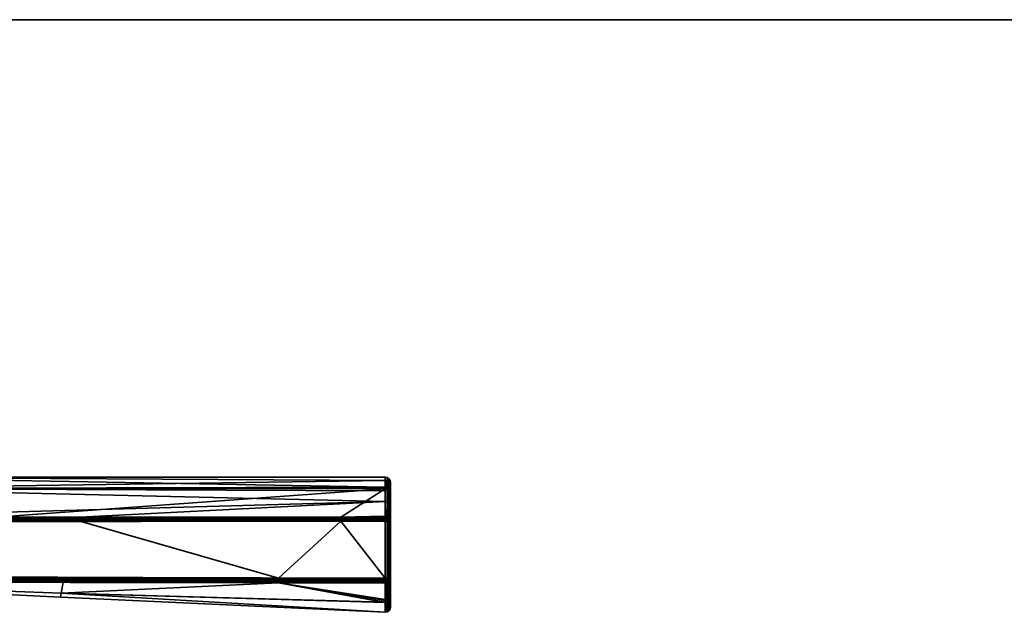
# Model space of a CAD drawing. Header units: millimetres. Extents: x -309 to 8059, y -96 to 57.
# Tile 62 of 99: x 4176 to 4270, y -96 to -39. Entities that reach past the tile are written whole.
import ezdxf

# ---------------------------------------------------------------- set-up
doc = ezdxf.new("R2010")
doc.units = ezdxf.units.MM
doc.layers.add('151', color=7, linetype='Continuous', true_color=0xffffff)

# ---------------------------------------------------------------- blocks, each defined once
blk = doc.blocks.new('UG_SURFACE_006')
at = {"layer": '151', "color": 251, "linetype": 'Continuous', "lineweight": 35}
for points in [[(4157.361, -83.3, 1103.998), (4157.362, -84.374, 1109.971), (4211, -84.265, 1109.668)], [(4157.361, -83.3, 1103.998), (4211, -83.3, 1104), (4211, -83.616, 1100.726)], [(4211, -83.616, 1100.726), (4157.362, -84.375, 1098.026), (4157.361, -83.3, 1103.998)], [(4211, -84.265, 1109.668), (4211, -83.3, 1104), (4157.361, -83.3, 1103.998)], [(4211, -83.616, 1100.726), (4211, -84.603, 1098.112), (4157.362, -84.375, 1098.026)], [(4211.191, -83.338, 1104), (4211, -83.3, 1104), (4211, -84.265, 1109.668), (4211.191, -84.301, 1109.656)], [(4211.191, -83.653, 1100.733), (4211, -83.616, 1100.726), (4211, -83.3, 1104), (4211.191, -83.338, 1104)], [(4211, -84.603, 1098.112), (4211, -83.616, 1100.726), (4211.191, -83.653, 1100.733)], [(4211.191, -83.653, 1100.733), (4211.191, -85.68, 1095.366), (4211, -85.647, 1095.347), (4211, -84.603, 1098.112)], [(4211.354, -83.446, 1104), (4211.191, -83.338, 1104), (4211.191, -84.301, 1109.656), (4211.354, -84.404, 1109.62)], [(4211.354, -83.76, 1100.754), (4211.191, -83.653, 1100.733), (4211.191, -83.338, 1104), (4211.354, -83.446, 1104)], [(4211.354, -85.773, 1095.421), (4211.191, -85.68, 1095.366), (4211.191, -83.653, 1100.733), (4211.354, -83.76, 1100.754)], [(4211.462, -83.609, 1104), (4211.354, -83.446, 1104), (4211.354, -84.404, 1109.62), (4211.462, -84.557, 1109.566)], [(4211.462, -83.919, 1100.785), (4211.354, -83.76, 1100.754), (4211.354, -83.446, 1104), (4211.462, -83.609, 1104)], [(4211.462, -85.913, 1095.503), (4211.354, -85.773, 1095.421), (4211.354, -83.76, 1100.754), (4211.462, -83.919, 1100.785)], [(4211.5, -83.8, 1104), (4211.462, -83.609, 1104), (4211.462, -84.557, 1109.566), (4211.5, -84.737, 1109.503)], [(4211.5, -84.107, 1100.822), (4211.462, -83.919, 1100.785), (4211.462, -83.609, 1104), (4211.5, -83.8, 1104)], [(4211.5, -86.079, 1095.599), (4211.462, -85.913, 1095.503), (4211.462, -83.919, 1100.785), (4211.5, -84.107, 1100.822)], [(4211.5, -95.788, 1104), (4211.5, -83.8, 1104), (4211.5, -84.737, 1109.503)], [(4211.5, -95.788, 1104), (4211.5, -84.107, 1100.822), (4211.5, -83.8, 1104)], [(4211.5, -95.788, 1104), (4211.5, -86.079, 1095.599), (4211.5, -84.107, 1100.822)], [(4157.362, -84.374, 1109.971), (4211, -84.419, 1109.946), (4211, -84.265, 1109.668)], [(4211, -84.419, 1109.946), (4157.362, -84.374, 1109.971), (4173.575, -87.148, 1114.816)], [(4157.362, -84.375, 1098.026), (4211, -84.603, 1098.112), (4211, -85.647, 1095.347)], [(4211, -85.647, 1095.347), (4157.362, -87.147, 1093.184), (4157.362, -84.375, 1098.026)], [(4173.575, -87.148, 1114.816), (4206.747, -87.148, 1114.816), (4211, -84.419, 1109.946)], [(4206.747, -87.148, 1114.816), (4211, -87.053, 1114.698), (4211, -84.419, 1109.946)], [(4211.191, -84.301, 1109.656), (4211, -84.265, 1109.668), (4211, -84.419, 1109.946)], [(4211, -84.419, 1109.946), (4211, -87.053, 1114.698), (4211.191, -87.082, 1114.674), (4211.191, -84.301, 1109.656)], [(4211.354, -84.404, 1109.62), (4211.191, -84.301, 1109.656), (4211.191, -87.082, 1114.674), (4211.354, -87.167, 1114.606)], [(4211.462, -84.557, 1109.566), (4211.354, -84.404, 1109.62), (4211.354, -87.167, 1114.606), (4211.462, -87.294, 1114.505)], [(4211.5, -84.737, 1109.503), (4211.462, -84.557, 1109.566), (4211.462, -87.294, 1114.505), (4211.5, -87.443, 1114.385)], [(4211.5, -84.737, 1109.503), (4211.5, -87.443, 1114.385), (4211.5, -94.687, 1110.751), (4211.5, -95.788, 1104)], [(4181.652, -87.147, 1093.184), (4157.362, -87.147, 1093.184), (4211, -85.647, 1095.347)], [(4211, -85.647, 1095.347), (4211, -87.148, 1093.184), (4181.652, -87.147, 1093.184)], [(4211.153, -87.171, 1093.203), (4211, -87.148, 1093.184), (4211, -85.647, 1095.347), (4211.191, -85.68, 1095.366)], [(4211.191, -85.68, 1095.366), (4211.191, -87.177, 1093.208), (4211.153, -87.171, 1093.203)], [(4211.191, -85.68, 1095.366), (4211.354, -85.773, 1095.421), (4211.354, -87.261, 1093.277), (4211.304, -87.236, 1093.256)], [(4211.304, -87.236, 1093.256), (4211.191, -87.177, 1093.208), (4211.191, -85.68, 1095.366)], [(4211.354, -85.773, 1095.421), (4211.462, -85.913, 1095.503), (4211.462, -87.387, 1093.379), (4211.436, -87.357, 1093.355)], [(4211.436, -87.357, 1093.355), (4211.391, -87.305, 1093.312), (4211.354, -85.773, 1095.421)], [(4211.391, -87.305, 1093.312), (4211.354, -87.261, 1093.277), (4211.354, -85.773, 1095.421)], [(4211.5, -87.535, 1093.5), (4211.462, -87.387, 1093.379), (4211.462, -85.913, 1095.503), (4211.5, -86.079, 1095.599)], [(4211.5, -86.079, 1095.599), (4211.5, -95.788, 1104), (4211.5, -94.592, 1096.971)], [(4211.5, -94.592, 1096.971), (4211.5, -93.011, 1093.5), (4211.5, -87.535, 1093.5), (4211.5, -86.079, 1095.599)], [(4206.747, -87.148, 1114.816), (4211, -87.148, 1114.816), (4211, -87.053, 1114.698)], [(4211.191, -87.082, 1114.674), (4211, -87.053, 1114.698), (4211, -87.148, 1114.816), (4211.153, -87.171, 1114.797)], [(4148.475, -87.534, 1093), (4148.477, -87.424, 1093.012), (4181.652, -87.425, 1093.012), (4181.652, -87.535, 1093)], [(4200.757, -92.992, 1093), (4148.5, -92.8, 1093), (4148.475, -87.534, 1093), (4181.652, -87.535, 1093)], [(4148.477, -87.424, 1093.012), (4148.479, -87.32, 1093.048), (4181.652, -87.32, 1093.048), (4181.652, -87.425, 1093.012)], [(4148.479, -87.32, 1093.048), (4148.48, -87.225, 1093.107), (4181.652, -87.226, 1093.107)], [(4181.652, -87.226, 1093.107), (4181.652, -87.32, 1093.048), (4148.479, -87.32, 1093.048)], [(4181.652, -87.226, 1093.107), (4148.48, -87.225, 1093.107), (4157.362, -87.147, 1093.184)], [(4206.747, -87.536, 1115), (4173.575, -87.536, 1115), (4148.5, -92.8, 1115), (4200.757, -92.992, 1115)], [(4157.362, -87.147, 1093.184), (4181.652, -87.147, 1093.184), (4181.652, -87.226, 1093.107)], [(4173.575, -87.148, 1114.816), (4173.575, -87.227, 1114.893), (4206.747, -87.227, 1114.893), (4206.747, -87.148, 1114.816)], [(4173.575, -87.227, 1114.893), (4173.575, -87.321, 1114.952), (4206.747, -87.321, 1114.952), (4206.747, -87.227, 1114.893)], [(4173.575, -87.321, 1114.952), (4173.575, -87.426, 1114.988), (4206.747, -87.426, 1114.988), (4206.747, -87.321, 1114.952)], [(4173.575, -87.426, 1114.988), (4173.575, -87.536, 1115), (4206.747, -87.536, 1115), (4206.747, -87.426, 1114.988)], [(4181.652, -87.226, 1093.107), (4181.652, -87.147, 1093.184), (4211, -87.148, 1093.184), (4211, -87.182, 1093.15)], [(4211, -87.182, 1093.15), (4211, -87.227, 1093.107), (4181.652, -87.226, 1093.107)], [(4181.652, -87.32, 1093.048), (4181.652, -87.226, 1093.107), (4211, -87.227, 1093.107), (4211, -87.321, 1093.048)], [(4181.652, -87.425, 1093.012), (4181.652, -87.32, 1093.048), (4211, -87.321, 1093.048), (4211, -87.344, 1093.04)], [(4211, -87.344, 1093.04), (4211, -87.425, 1093.012), (4181.652, -87.425, 1093.012)], [(4181.652, -87.535, 1093), (4181.652, -87.425, 1093.012), (4211, -87.425, 1093.012), (4211, -87.535, 1093)], [(4181.652, -87.535, 1093), (4211, -87.535, 1093), (4211, -93.011, 1093), (4200.757, -92.992, 1093)], [(4200.757, -92.992, 1115), (4211, -93.011, 1115), (4206.747, -87.536, 1115)], [(4206.747, -87.148, 1114.816), (4206.747, -87.227, 1114.893), (4211, -87.227, 1114.893), (4211, -87.182, 1114.85)], [(4211, -87.182, 1114.85), (4211, -87.148, 1114.816), (4206.747, -87.148, 1114.816)], [(4206.747, -87.227, 1114.893), (4206.747, -87.321, 1114.952), (4211, -87.321, 1114.952), (4211, -87.227, 1114.893)], [(4206.747, -87.321, 1114.952), (4206.747, -87.426, 1114.988), (4211, -87.425, 1114.988), (4211, -87.344, 1114.959)], [(4211, -87.344, 1114.959), (4211, -87.321, 1114.952), (4206.747, -87.321, 1114.952)], [(4206.747, -87.426, 1114.988), (4206.747, -87.536, 1115), (4211, -87.535, 1115), (4211, -87.425, 1114.988)], [(4211, -93.011, 1115), (4211, -87.535, 1115), (4206.747, -87.536, 1115)], [(4211.153, -87.171, 1114.797), (4211, -87.148, 1114.816), (4211, -87.182, 1114.85)], [(4211, -87.182, 1093.15), (4211, -87.148, 1093.184), (4211.153, -87.171, 1093.203)], [(4211, -87.182, 1114.85), (4211.136, -87.207, 1114.852), (4211.153, -87.171, 1114.797)], [(4211.153, -87.171, 1093.203), (4211.136, -87.207, 1093.148), (4211, -87.182, 1093.15)], [(4211.136, -87.207, 1114.852), (4211, -87.182, 1114.85), (4211, -87.227, 1114.893)], [(4211, -87.227, 1093.107), (4211, -87.182, 1093.15), (4211.136, -87.207, 1093.148)], [(4211.136, -87.207, 1114.852), (4211, -87.227, 1114.893), (4211, -87.321, 1114.952)], [(4211, -87.321, 1114.952), (4211.073, -87.358, 1114.962), (4211.136, -87.207, 1114.852)], [(4211.136, -87.207, 1093.148), (4211.073, -87.358, 1093.039), (4211, -87.321, 1093.048)], [(4211, -87.321, 1093.048), (4211, -87.227, 1093.107), (4211.136, -87.207, 1093.148)], [(4211, -87.321, 1114.952), (4211, -87.344, 1114.959), (4211.073, -87.358, 1114.962)], [(4211.073, -87.358, 1093.039), (4211, -87.344, 1093.04), (4211, -87.321, 1093.048)], [(4211.073, -87.358, 1114.962), (4211, -87.344, 1114.959), (4211, -87.425, 1114.988)], [(4211, -87.425, 1093.012), (4211, -87.344, 1093.04), (4211.073, -87.358, 1093.039)], [(4211, -87.425, 1114.988), (4211, -87.535, 1115), (4211.073, -87.358, 1114.962)], [(4211, -87.535, 1115), (4211.136, -87.399, 1114.962), (4211.073, -87.358, 1114.962)], [(4211.073, -87.358, 1093.039), (4211, -87.535, 1093), (4211, -87.425, 1093.012)], [(4211.073, -87.358, 1093.039), (4211.136, -87.399, 1093.039), (4211, -87.535, 1093)], [(4211, -87.535, 1115), (4211.178, -87.462, 1114.962), (4211.136, -87.399, 1114.962)], [(4211.136, -87.399, 1093.039), (4211.178, -87.462, 1093.039), (4211, -87.535, 1093)], [(4211.178, -87.462, 1114.962), (4211, -87.535, 1115), (4211.191, -87.535, 1114.962)], [(4211.191, -87.535, 1093.038), (4211, -87.535, 1093), (4211.178, -87.462, 1093.039)], [(4211, -87.535, 1115), (4211, -93.011, 1115), (4211.191, -93.011, 1114.962), (4211.191, -87.535, 1114.962)], [(4211, -93.011, 1093), (4211, -87.535, 1093), (4211.191, -87.535, 1093.038), (4211.191, -93.011, 1093.038)], [(4211.073, -87.358, 1114.962), (4211.136, -87.399, 1114.962), (4211.251, -87.284, 1114.852), (4211.136, -87.207, 1114.852)], [(4211.136, -87.207, 1093.148), (4211.251, -87.284, 1093.148), (4211.136, -87.399, 1093.039), (4211.073, -87.358, 1093.039)], [(4211.191, -87.177, 1114.792), (4211.153, -87.171, 1114.797), (4211.136, -87.207, 1114.852)], [(4211.136, -87.207, 1093.148), (4211.153, -87.171, 1093.203), (4211.191, -87.177, 1093.208)], [(4211.136, -87.207, 1114.852), (4211.251, -87.284, 1114.852), (4211.191, -87.177, 1114.792)], [(4211.191, -87.177, 1093.208), (4211.251, -87.284, 1093.148), (4211.136, -87.207, 1093.148)], [(4211.136, -87.399, 1114.962), (4211.178, -87.462, 1114.962), (4211.328, -87.4, 1114.852), (4211.251, -87.284, 1114.852)], [(4211.251, -87.284, 1093.148), (4211.328, -87.4, 1093.148), (4211.178, -87.462, 1093.039), (4211.136, -87.399, 1093.039)], [(4211.153, -87.171, 1114.797), (4211.191, -87.177, 1114.792), (4211.191, -87.082, 1114.674)], [(4211.328, -87.4, 1114.852), (4211.178, -87.462, 1114.962), (4211.193, -87.535, 1114.962), (4211.353, -87.535, 1114.853)], [(4211.353, -87.535, 1093.147), (4211.193, -87.535, 1093.039), (4211.178, -87.462, 1093.039), (4211.328, -87.4, 1093.148)], [(4211.191, -87.535, 1114.962), (4211.193, -87.535, 1114.962), (4211.178, -87.462, 1114.962)], [(4211.178, -87.462, 1093.039), (4211.193, -87.535, 1093.039), (4211.191, -87.535, 1093.038)], [(4211.354, -87.167, 1114.606), (4211.191, -87.082, 1114.674), (4211.191, -87.177, 1114.792), (4211.304, -87.236, 1114.744)], [(4211.251, -87.284, 1114.852), (4211.304, -87.236, 1114.744), (4211.191, -87.177, 1114.792)], [(4211.191, -87.177, 1093.208), (4211.304, -87.236, 1093.256), (4211.251, -87.284, 1093.148)], [(4211.193, -87.535, 1114.962), (4211.191, -87.535, 1114.962), (4211.191, -93.011, 1114.962), (4211.193, -93.011, 1114.962)], [(4211.193, -93.011, 1093.039), (4211.191, -93.011, 1093.038), (4211.191, -87.535, 1093.038), (4211.193, -87.535, 1093.039)], [(4211.193, -93.011, 1114.962), (4211.353, -93.011, 1114.853), (4211.353, -87.535, 1114.853), (4211.193, -87.535, 1114.962)], [(4211.193, -87.535, 1093.039), (4211.353, -87.535, 1093.147), (4211.353, -93.011, 1093.147), (4211.193, -93.011, 1093.039)], [(4211.304, -87.236, 1114.744), (4211.251, -87.284, 1114.852), (4211.328, -87.4, 1114.852)], [(4211.328, -87.4, 1093.148), (4211.251, -87.284, 1093.148), (4211.304, -87.236, 1093.256)], [(4211.304, -87.236, 1114.744), (4211.354, -87.261, 1114.723), (4211.354, -87.167, 1114.606)], [(4211.328, -87.4, 1114.852), (4211.354, -87.261, 1114.723), (4211.304, -87.236, 1114.744)], [(4211.304, -87.236, 1093.256), (4211.354, -87.261, 1093.277), (4211.328, -87.4, 1093.148)], [(4211.391, -87.305, 1114.688), (4211.354, -87.261, 1114.723), (4211.328, -87.4, 1114.852)], [(4211.328, -87.4, 1093.148), (4211.354, -87.261, 1093.277), (4211.391, -87.305, 1093.312)], [(4211.328, -87.4, 1114.852), (4211.428, -87.358, 1114.688), (4211.391, -87.305, 1114.688)], [(4211.391, -87.305, 1093.312), (4211.428, -87.358, 1093.312), (4211.328, -87.4, 1093.148)], [(4211.428, -87.358, 1114.688), (4211.328, -87.4, 1114.852), (4211.355, -87.535, 1114.852), (4211.462, -87.535, 1114.691)], [(4211.462, -87.535, 1093.309), (4211.355, -87.535, 1093.148), (4211.328, -87.4, 1093.148), (4211.428, -87.358, 1093.312)], [(4211.353, -87.535, 1114.853), (4211.355, -87.535, 1114.852), (4211.328, -87.4, 1114.852)], [(4211.328, -87.4, 1093.148), (4211.355, -87.535, 1093.148), (4211.353, -87.535, 1093.147)], [(4211.355, -87.535, 1114.852), (4211.353, -87.535, 1114.853), (4211.353, -93.011, 1114.853), (4211.355, -93.011, 1114.852)], [(4211.355, -93.011, 1093.148), (4211.353, -93.011, 1093.147), (4211.353, -87.535, 1093.147), (4211.355, -87.535, 1093.148)], [(4211.354, -87.167, 1114.606), (4211.354, -87.261, 1114.723), (4211.391, -87.305, 1114.688)], [(4211.391, -87.305, 1114.688), (4211.436, -87.357, 1114.645), (4211.462, -87.294, 1114.505), (4211.354, -87.167, 1114.606)], [(4211.355, -93.011, 1114.852), (4211.462, -93.011, 1114.691), (4211.462, -87.535, 1114.691), (4211.355, -87.535, 1114.852)], [(4211.355, -87.535, 1093.148), (4211.462, -87.535, 1093.309), (4211.462, -93.011, 1093.309), (4211.355, -93.011, 1093.148)], [(4211.391, -87.305, 1114.688), (4211.428, -87.358, 1114.688), (4211.436, -87.357, 1114.645)], [(4211.436, -87.357, 1093.355), (4211.428, -87.358, 1093.312), (4211.391, -87.305, 1093.312)], [(4211.436, -87.357, 1114.645), (4211.428, -87.358, 1114.688), (4211.463, -87.535, 1114.688)], [(4211.463, -87.535, 1093.312), (4211.428, -87.358, 1093.312), (4211.436, -87.357, 1093.355)], [(4211.462, -87.535, 1114.691), (4211.463, -87.535, 1114.688), (4211.428, -87.358, 1114.688)], [(4211.428, -87.358, 1093.312), (4211.463, -87.535, 1093.312), (4211.462, -87.535, 1093.309)], [(4211.436, -87.357, 1114.645), (4211.462, -87.387, 1114.621), (4211.462, -87.294, 1114.505)], [(4211.463, -87.535, 1114.688), (4211.462, -87.387, 1114.621), (4211.436, -87.357, 1114.645)], [(4211.436, -87.357, 1093.355), (4211.462, -87.387, 1093.379), (4211.463, -87.535, 1093.312)], [(4211.5, -87.443, 1114.385), (4211.462, -87.294, 1114.505), (4211.462, -87.387, 1114.621), (4211.5, -87.535, 1114.5)], [(4211.463, -87.535, 1114.688), (4211.5, -87.535, 1114.5), (4211.462, -87.387, 1114.621)], [(4211.462, -87.387, 1093.379), (4211.5, -87.535, 1093.5), (4211.463, -87.535, 1093.312)], [(4211.463, -87.535, 1114.688), (4211.462, -87.535, 1114.691), (4211.462, -93.011, 1114.691), (4211.463, -93.011, 1114.688)], [(4211.463, -93.011, 1093.312), (4211.462, -93.011, 1093.309), (4211.462, -87.535, 1093.309), (4211.463, -87.535, 1093.312)], [(4211.463, -93.011, 1114.688), (4211.5, -93.011, 1114.5), (4211.5, -87.535, 1114.5), (4211.463, -87.535, 1114.688)], [(4211.463, -87.535, 1093.312), (4211.5, -87.535, 1093.5), (4211.5, -93.011, 1093.5), (4211.463, -93.011, 1093.312)], [(4211.5, -87.443, 1114.385), (4211.5, -87.535, 1114.5), (4211.5, -93.011, 1114.5), (4211.5, -94.687, 1110.751)], [(4148.499, -93.3, 1093.5), (4179.852, -94.449, 1098.435), (4148.479, -93.299, 1098.581)], [(4148.479, -93.299, 1098.581), (4179.852, -94.449, 1098.435), (4179.783, -94.83, 1104)], [(4148.499, -93.3, 1114.5), (4148.479, -93.299, 1109.419), (4179.852, -94.449, 1109.565)], [(4148.479, -93.299, 1109.419), (4148.479, -93.299, 1104), (4179.783, -94.83, 1104)], [(4179.783, -94.83, 1104), (4179.852, -94.449, 1109.565), (4148.479, -93.299, 1109.419)], [(4179.783, -94.83, 1104), (4148.479, -93.299, 1104), (4148.479, -93.299, 1098.581)], [(4148.5, -92.955, 1114.976), (4148.499, -93.094, 1114.905), (4200.757, -93.207, 1114.951)], [(4148.499, -93.094, 1093.096), (4148.5, -92.955, 1093.024), (4200.757, -93.102, 1093.012)], [(4148.499, -93.094, 1114.905), (4148.499, -93.204, 1114.794), (4200.757, -93.301, 1114.893)], [(4200.757, -93.301, 1114.893), (4200.757, -93.207, 1114.951), (4148.499, -93.094, 1114.905)], [(4148.499, -93.204, 1093.206), (4148.499, -93.094, 1093.096), (4200.757, -93.207, 1093.048)], [(4200.757, -93.102, 1093.012), (4200.757, -93.207, 1093.048), (4148.499, -93.094, 1093.096)], [(4148.499, -93.204, 1114.794), (4148.499, -93.276, 1114.655), (4200.756, -93.38, 1114.815)], [(4200.756, -93.38, 1114.815), (4200.757, -93.301, 1114.893), (4148.499, -93.204, 1114.794)], [(4148.499, -93.276, 1093.346), (4148.499, -93.204, 1093.206), (4200.757, -93.301, 1093.107)], [(4200.757, -93.207, 1093.048), (4200.757, -93.301, 1093.107), (4148.499, -93.204, 1093.206)], [(4148.499, -93.276, 1114.655), (4148.499, -93.3, 1114.5), (4180.044, -93.385, 1114.634)], [(4180.044, -93.385, 1114.634), (4200.756, -93.38, 1114.815), (4148.499, -93.276, 1114.655)], [(4148.499, -93.276, 1093.346), (4200.756, -93.38, 1093.185), (4180.044, -93.385, 1093.366)], [(4180.044, -93.385, 1093.366), (4148.499, -93.3, 1093.5), (4148.499, -93.276, 1093.346)], [(4200.757, -93.301, 1093.107), (4200.756, -93.38, 1093.185), (4148.499, -93.276, 1093.346)], [(4148.499, -93.3, 1093.5), (4180.044, -93.385, 1093.366), (4179.852, -94.449, 1098.435)], [(4179.852, -94.449, 1109.565), (4180.044, -93.385, 1114.634), (4148.499, -93.3, 1114.5)], [(4200.757, -92.992, 1115), (4148.5, -92.8, 1115), (4148.5, -92.955, 1114.976)], [(4148.5, -92.955, 1093.024), (4148.5, -92.8, 1093), (4200.757, -92.992, 1093)], [(4148.5, -92.955, 1114.976), (4200.757, -93.102, 1114.988), (4200.757, -92.992, 1115)], [(4200.757, -93.207, 1114.951), (4200.757, -93.102, 1114.988), (4148.5, -92.955, 1114.976)], [(4200.757, -92.992, 1093), (4200.757, -93.102, 1093.012), (4148.5, -92.955, 1093.024)], [(4179.852, -94.449, 1098.435), (4180.044, -93.385, 1093.366), (4200.756, -93.44, 1093.278)], [(4200.756, -93.44, 1114.722), (4180.044, -93.385, 1114.634), (4179.852, -94.449, 1109.565)], [(4200.756, -93.44, 1093.278), (4210.992, -95.321, 1098.318), (4179.852, -94.449, 1098.435)], [(4179.852, -94.449, 1109.565), (4210.992, -95.36, 1109.69), (4200.756, -93.44, 1114.722)], [(4180.044, -93.385, 1114.634), (4200.756, -93.44, 1114.722), (4200.756, -93.38, 1114.815)], [(4200.756, -93.38, 1093.185), (4200.756, -93.44, 1093.278), (4180.044, -93.385, 1093.366)], [(4210.999, -93.365, 1114.85), (4200.757, -93.301, 1114.893), (4200.756, -93.38, 1114.815)], [(4210.999, -93.365, 1093.15), (4200.756, -93.38, 1093.185), (4200.757, -93.301, 1093.107)], [(4200.756, -93.38, 1114.815), (4210.999, -93.385, 1114.833), (4210.999, -93.365, 1114.85)], [(4210.999, -93.365, 1093.15), (4210.999, -93.385, 1093.167), (4200.756, -93.38, 1093.185)], [(4210.999, -93.446, 1114.747), (4210.999, -93.385, 1114.833), (4200.756, -93.38, 1114.815)], [(4200.756, -93.38, 1114.815), (4200.756, -93.44, 1114.722), (4210.999, -93.446, 1114.747)], [(4210.999, -93.446, 1093.253), (4200.756, -93.44, 1093.278), (4200.756, -93.38, 1093.185)], [(4200.756, -93.38, 1093.185), (4210.999, -93.385, 1093.167), (4210.999, -93.446, 1093.253)], [(4200.756, -93.44, 1093.278), (4210.999, -93.446, 1093.253), (4210.993, -95.063, 1096.805)], [(4200.756, -93.44, 1114.722), (4210.992, -95.36, 1109.69), (4210.993, -95.161, 1110.91)], [(4210.993, -95.161, 1110.91), (4210.999, -93.446, 1114.747), (4200.756, -93.44, 1114.722)], [(4210.993, -95.063, 1096.805), (4210.992, -95.321, 1098.318), (4200.756, -93.44, 1093.278)], [(4211, -93.011, 1115), (4200.757, -92.992, 1115), (4200.757, -93.102, 1114.988)], [(4200.757, -93.102, 1093.012), (4200.757, -92.992, 1093), (4211, -93.011, 1093)], [(4200.757, -93.102, 1114.988), (4211, -93.116, 1114.989), (4211, -93.011, 1115)], [(4211, -93.011, 1093), (4211, -93.116, 1093.011), (4200.757, -93.102, 1093.012)], [(4200.757, -93.102, 1114.988), (4200.757, -93.207, 1114.951), (4211, -93.203, 1114.96)], [(4211, -93.203, 1114.96), (4211, -93.116, 1114.989), (4200.757, -93.102, 1114.988)], [(4200.757, -93.102, 1093.012), (4211, -93.116, 1093.011), (4211, -93.203, 1093.04)], [(4211, -93.203, 1093.04), (4200.757, -93.207, 1093.048), (4200.757, -93.102, 1093.012)], [(4200.757, -93.207, 1114.951), (4211, -93.216, 1114.956), (4211, -93.203, 1114.96)], [(4211, -93.203, 1093.04), (4211, -93.216, 1093.044), (4200.757, -93.207, 1093.048)], [(4210.999, -93.307, 1114.903), (4211, -93.216, 1114.956), (4200.757, -93.207, 1114.951)], [(4200.757, -93.207, 1114.951), (4200.757, -93.301, 1114.893), (4210.999, -93.307, 1114.903)], [(4210.999, -93.307, 1093.097), (4200.757, -93.301, 1093.107), (4200.757, -93.207, 1093.048)], [(4200.757, -93.207, 1093.048), (4211, -93.216, 1093.044), (4210.999, -93.307, 1093.097)], [(4210.999, -93.365, 1114.85), (4210.999, -93.307, 1114.903), (4200.757, -93.301, 1114.893)], [(4200.757, -93.301, 1093.107), (4210.999, -93.307, 1093.097), (4210.999, -93.365, 1093.15)], [(4210.993, -95.161, 1110.91), (4211.186, -95.127, 1110.898), (4211.169, -93.417, 1114.731)], [(4210.993, -95.063, 1096.805), (4210.999, -93.446, 1093.253), (4211.169, -93.417, 1093.269)], [(4211.169, -93.417, 1093.269), (4211.186, -95.029, 1096.817), (4210.993, -95.063, 1096.805)], [(4211.169, -93.417, 1114.731), (4210.999, -93.446, 1114.747), (4210.993, -95.161, 1110.91)], [(4211.073, -93.189, 1114.962), (4211, -93.216, 1114.956), (4210.999, -93.307, 1114.903)], [(4210.999, -93.307, 1114.903), (4211.135, -93.34, 1114.852), (4211.073, -93.189, 1114.962)], [(4211.073, -93.189, 1093.039), (4211.135, -93.34, 1093.148), (4210.999, -93.307, 1093.097)], [(4210.999, -93.307, 1093.097), (4211, -93.216, 1093.044), (4211.073, -93.189, 1093.039)], [(4210.999, -93.307, 1114.903), (4210.999, -93.365, 1114.85), (4211.135, -93.34, 1114.852)], [(4211.135, -93.34, 1093.148), (4210.999, -93.365, 1093.15), (4210.999, -93.307, 1093.097)], [(4211.169, -93.417, 1114.731), (4211.135, -93.34, 1114.852), (4210.999, -93.385, 1114.833)], [(4211.135, -93.34, 1114.852), (4210.999, -93.365, 1114.85), (4210.999, -93.385, 1114.833)], [(4210.999, -93.385, 1093.167), (4211.135, -93.34, 1093.148), (4211.169, -93.417, 1093.269)], [(4210.999, -93.385, 1093.167), (4210.999, -93.365, 1093.15), (4211.135, -93.34, 1093.148)], [(4210.999, -93.385, 1114.833), (4210.999, -93.446, 1114.747), (4211.169, -93.417, 1114.731)], [(4211.169, -93.417, 1093.269), (4210.999, -93.446, 1093.253), (4210.999, -93.385, 1093.167)], [(4211.073, -93.189, 1114.962), (4211, -93.011, 1115), (4211, -93.116, 1114.989)], [(4211.191, -93.011, 1114.962), (4211, -93.011, 1115), (4211.178, -93.085, 1114.962)], [(4211, -93.011, 1115), (4211.136, -93.148, 1114.962), (4211.178, -93.085, 1114.962)], [(4211, -93.011, 1115), (4211.073, -93.189, 1114.962), (4211.136, -93.148, 1114.962)], [(4211.178, -93.085, 1093.039), (4211, -93.011, 1093), (4211.191, -93.011, 1093.038)], [(4211.178, -93.085, 1093.039), (4211.136, -93.148, 1093.039), (4211, -93.011, 1093)], [(4211.136, -93.148, 1093.039), (4211.073, -93.189, 1093.039), (4211, -93.011, 1093)], [(4211, -93.116, 1093.011), (4211, -93.011, 1093), (4211.073, -93.189, 1093.039)], [(4211, -93.116, 1114.989), (4211, -93.203, 1114.96), (4211.073, -93.189, 1114.962)], [(4211.073, -93.189, 1093.039), (4211, -93.203, 1093.04), (4211, -93.116, 1093.011)], [(4211.073, -93.189, 1114.962), (4211, -93.203, 1114.96), (4211, -93.216, 1114.956)], [(4211, -93.216, 1093.044), (4211, -93.203, 1093.04), (4211.073, -93.189, 1093.039)], [(4211.136, -93.148, 1114.962), (4211.073, -93.189, 1114.962), (4211.135, -93.34, 1114.852), (4211.251, -93.263, 1114.852)], [(4211.251, -93.263, 1093.148), (4211.135, -93.34, 1093.148), (4211.073, -93.189, 1093.039), (4211.136, -93.148, 1093.039)], [(4211.251, -93.263, 1114.852), (4211.135, -93.34, 1114.852), (4211.191, -93.413, 1114.728)], [(4211.191, -93.413, 1093.271), (4211.135, -93.34, 1093.148), (4211.251, -93.263, 1093.148)], [(4211.135, -93.34, 1114.852), (4211.169, -93.417, 1114.731), (4211.191, -93.413, 1114.728)], [(4211.191, -93.413, 1093.271), (4211.169, -93.417, 1093.269), (4211.135, -93.34, 1093.148)], [(4211.178, -93.085, 1114.962), (4211.136, -93.148, 1114.962), (4211.251, -93.263, 1114.852), (4211.328, -93.147, 1114.852)], [(4211.328, -93.147, 1093.148), (4211.251, -93.263, 1093.148), (4211.136, -93.148, 1093.039), (4211.178, -93.085, 1093.039)], [(4211.186, -95.127, 1110.898), (4211.191, -93.413, 1114.728), (4211.169, -93.417, 1114.731)], [(4211.169, -93.417, 1093.269), (4211.191, -93.413, 1093.271), (4211.186, -95.029, 1096.817)], [(4211.178, -93.085, 1114.962), (4211.193, -93.011, 1114.962), (4211.191, -93.011, 1114.962)], [(4211.353, -93.011, 1114.853), (4211.193, -93.011, 1114.962), (4211.178, -93.085, 1114.962), (4211.328, -93.147, 1114.852)], [(4211.328, -93.147, 1093.148), (4211.178, -93.085, 1093.039), (4211.193, -93.011, 1093.039), (4211.353, -93.011, 1093.147)], [(4211.191, -93.011, 1093.038), (4211.193, -93.011, 1093.039), (4211.178, -93.085, 1093.039)], [(4211.186, -95.127, 1110.898), (4211.326, -93.335, 1114.684), (4211.314, -93.342, 1114.688)], [(4211.326, -93.335, 1114.684), (4211.186, -95.127, 1110.898), (4211.351, -95.025, 1110.864)], [(4211.314, -93.342, 1093.312), (4211.326, -93.335, 1093.316), (4211.186, -95.029, 1096.817)], [(4211.351, -94.928, 1096.853), (4211.186, -95.029, 1096.817), (4211.326, -93.335, 1093.316)], [(4211.186, -95.029, 1096.817), (4211.191, -93.413, 1093.271), (4211.314, -93.342, 1093.312)], [(4211.314, -93.342, 1114.688), (4211.191, -93.413, 1114.728), (4211.186, -95.127, 1110.898)], [(4211.191, -93.413, 1114.728), (4211.314, -93.342, 1114.688), (4211.251, -93.263, 1114.852)], [(4211.251, -93.263, 1093.148), (4211.314, -93.342, 1093.312), (4211.191, -93.413, 1093.271)], [(4211.428, -93.189, 1114.688), (4211.328, -93.147, 1114.852), (4211.251, -93.263, 1114.852)], [(4211.323, -93.332, 1093.311), (4211.251, -93.263, 1093.148), (4211.328, -93.147, 1093.148)], [(4211.251, -93.263, 1114.852), (4211.323, -93.332, 1114.689), (4211.428, -93.189, 1114.688)], [(4211.314, -93.342, 1114.688), (4211.323, -93.332, 1114.689), (4211.251, -93.263, 1114.852)], [(4211.251, -93.263, 1093.148), (4211.323, -93.332, 1093.311), (4211.314, -93.342, 1093.312)], [(4211.326, -93.335, 1114.684), (4211.323, -93.332, 1114.689), (4211.314, -93.342, 1114.688)], [(4211.314, -93.342, 1093.312), (4211.323, -93.332, 1093.311), (4211.326, -93.335, 1093.316)], [(4211.328, -93.147, 1093.148), (4211.428, -93.189, 1093.312), (4211.323, -93.332, 1093.311)], [(4211.353, -93.319, 1114.675), (4211.428, -93.189, 1114.688), (4211.323, -93.332, 1114.689)], [(4211.323, -93.332, 1093.311), (4211.428, -93.189, 1093.312), (4211.353, -93.319, 1093.325)], [(4211.323, -93.332, 1114.689), (4211.326, -93.335, 1114.684), (4211.353, -93.319, 1114.675)], [(4211.353, -93.319, 1093.325), (4211.326, -93.335, 1093.316), (4211.323, -93.332, 1093.311)], [(4211.351, -95.025, 1110.864), (4211.353, -93.319, 1114.675), (4211.326, -93.335, 1114.684)], [(4211.326, -93.335, 1093.316), (4211.353, -93.319, 1093.325), (4211.351, -94.928, 1096.853)], [(4211.328, -93.147, 1114.852), (4211.355, -93.011, 1114.852), (4211.353, -93.011, 1114.853)], [(4211.462, -93.011, 1114.691), (4211.355, -93.011, 1114.852), (4211.328, -93.147, 1114.852), (4211.428, -93.189, 1114.688)], [(4211.428, -93.189, 1093.312), (4211.328, -93.147, 1093.148), (4211.355, -93.011, 1093.148), (4211.462, -93.011, 1093.309)], [(4211.353, -93.011, 1093.147), (4211.355, -93.011, 1093.148), (4211.328, -93.147, 1093.148)], [(4211.448, -93.196, 1114.605), (4211.351, -95.025, 1110.864), (4211.461, -94.87, 1110.812)], [(4211.351, -94.928, 1096.853), (4211.353, -93.319, 1093.325), (4211.448, -93.196, 1093.395)], [(4211.461, -94.774, 1096.907), (4211.351, -94.928, 1096.853), (4211.448, -93.196, 1093.395)], [(4211.448, -93.196, 1114.605), (4211.353, -93.319, 1114.675), (4211.351, -95.025, 1110.864)], [(4211.353, -93.319, 1114.675), (4211.448, -93.196, 1114.605), (4211.428, -93.189, 1114.688)], [(4211.428, -93.189, 1093.312), (4211.448, -93.196, 1093.395), (4211.353, -93.319, 1093.325)], [(4211.428, -93.189, 1114.688), (4211.463, -93.011, 1114.688), (4211.462, -93.011, 1114.691)], [(4211.463, -93.011, 1114.688), (4211.428, -93.189, 1114.688), (4211.448, -93.196, 1114.605)], [(4211.448, -93.196, 1093.395), (4211.428, -93.189, 1093.312), (4211.463, -93.011, 1093.312)], [(4211.462, -93.011, 1093.309), (4211.463, -93.011, 1093.312), (4211.428, -93.189, 1093.312)], [(4211.448, -93.196, 1114.605), (4211.462, -93.178, 1114.595), (4211.463, -93.011, 1114.688)], [(4211.463, -93.011, 1093.312), (4211.462, -93.178, 1093.405), (4211.448, -93.196, 1093.395)], [(4211.461, -94.87, 1110.812), (4211.462, -93.178, 1114.595), (4211.448, -93.196, 1114.605)], [(4211.448, -93.196, 1093.395), (4211.462, -93.178, 1093.405), (4211.461, -94.774, 1096.907)], [(4211.461, -94.87, 1110.812), (4211.5, -94.687, 1110.751), (4211.5, -93.011, 1114.5)], [(4211.461, -94.774, 1096.907), (4211.462, -93.178, 1093.405), (4211.5, -93.011, 1093.5)], [(4211.5, -93.011, 1093.5), (4211.5, -94.592, 1096.971), (4211.461, -94.774, 1096.907)], [(4211.5, -93.011, 1114.5), (4211.462, -93.178, 1114.595), (4211.461, -94.87, 1110.812)], [(4211.462, -93.178, 1114.595), (4211.5, -93.011, 1114.5), (4211.463, -93.011, 1114.688)], [(4211.463, -93.011, 1093.312), (4211.5, -93.011, 1093.5), (4211.462, -93.178, 1093.405)], [(4210.988, -96.288, 1104), (4179.783, -94.83, 1104), (4179.852, -94.449, 1098.435)], [(4179.852, -94.449, 1109.565), (4179.783, -94.83, 1104), (4210.988, -96.288, 1104)], [(4179.852, -94.449, 1098.435), (4210.992, -95.321, 1098.318), (4210.988, -96.288, 1104)], [(4210.988, -96.288, 1104), (4210.992, -95.36, 1109.69), (4179.852, -94.449, 1109.565)], [(4211.461, -95.982, 1104), (4211.461, -94.774, 1096.907), (4211.5, -94.592, 1096.971)], [(4211.5, -94.592, 1096.971), (4211.5, -95.788, 1104), (4211.461, -95.982, 1104)], [(4210.988, -96.288, 1104), (4210.988, -96.288, 1104), (4179.783, -94.83, 1104)], [(4211.183, -96.254, 1104), (4210.988, -96.288, 1104), (4210.992, -95.321, 1098.318)], [(4210.992, -95.36, 1109.69), (4210.988, -96.288, 1104), (4211.183, -96.254, 1104)], [(4210.992, -95.321, 1098.318), (4211.186, -95.029, 1096.817), (4211.183, -96.254, 1104)], [(4210.992, -95.321, 1098.318), (4210.993, -95.063, 1096.805), (4211.186, -95.029, 1096.817)], [(4211.183, -96.254, 1104), (4211.186, -95.127, 1110.898), (4210.992, -95.36, 1109.69)], [(4211.186, -95.127, 1110.898), (4210.993, -95.161, 1110.91), (4210.992, -95.36, 1109.69)], [(4211.351, -95.025, 1110.864), (4211.186, -95.127, 1110.898), (4211.183, -96.254, 1104)], [(4211.183, -96.254, 1104), (4211.349, -96.146, 1104), (4211.351, -95.025, 1110.864)], [(4211.349, -96.146, 1104), (4211.183, -96.254, 1104), (4211.186, -95.029, 1096.817)], [(4211.186, -95.029, 1096.817), (4211.351, -94.928, 1096.853), (4211.349, -96.146, 1104)], [(4211.461, -94.87, 1110.812), (4211.351, -95.025, 1110.864), (4211.349, -96.146, 1104)], [(4211.349, -96.146, 1104), (4211.461, -95.982, 1104), (4211.461, -94.87, 1110.812)], [(4211.461, -95.982, 1104), (4211.349, -96.146, 1104), (4211.351, -94.928, 1096.853)], [(4211.351, -94.928, 1096.853), (4211.461, -94.774, 1096.907), (4211.461, -95.982, 1104)], [(4211.461, -95.982, 1104), (4211.5, -95.788, 1104), (4211.5, -94.687, 1110.751)], [(4211.5, -94.687, 1110.751), (4211.461, -94.87, 1110.812), (4211.461, -95.982, 1104)], [(4210.988, -96.288, 1104), (4210.988, -96.288, 1104), (4211.183, -96.254, 1104)]]:
    blk.add_3dface(points, dxfattribs=at)

msp = doc.modelspace()

# ---------------------------------------------------------------- linework, layer by layer
at = {"layer": '151', "color": 252, "linetype": 'Continuous', "lineweight": 35}
for p, q in [((4041, -39.3, 2017), (4959, -39.3, 2017)), ((4041, -39.3), (4959, -39.3))]:
    msp.add_line(p, q, dxfattribs=at)
at = {"layer": '151', "color": 251, "linetype": 'Continuous', "lineweight": 35}
for p, q in [((4211, -87.535, 1093), (4211, -93.011, 1093)), ((4211, -93.011, 1115), (4211, -87.535, 1115)), ((4211.5, -87.535, 1114.5), (4211.5, -93.011, 1114.5)), ((4211.5, -93.011, 1093.5), (4211.5, -87.535, 1093.5))]:
    msp.add_line(p, q, dxfattribs=at)
at = {"layer": '151', "color": 251, "linetype": 'Continuous', "lineweight": 35, "extrusion": (0, 0.631583, -0.775308)}
msp.add_arc((-4211, 636.033, -919.367), 0.5, 89.99636, 180, dxfattribs=at)
at = {"layer": '151', "color": 251, "linetype": 'Continuous', "lineweight": 35, "extrusion": (1, 8.19992e-05, -5.55134e-14)}
msp.add_arc((-87.881, 1114.5, 4210.993), 0.5, 39.16704, 90, dxfattribs=at)
at = {"layer": '151', "color": 251, "linetype": 'Continuous', "lineweight": 35, "extrusion": (-1, -8.19992e-05, 0)}
msp.add_arc((87.881, 1093.5, -4210.993), 0.5, 219.16704, 270, dxfattribs=at)
at = {"layer": '151', "color": 251, "linetype": 'Continuous', "lineweight": 35, "extrusion": (3.237e-14, -0.631583, -0.775308)}
msp.add_arc((4211, 758.503, -792.513), 0.5, 269.99636, 360, dxfattribs=at)
at = {"layer": '151', "color": 251, "linetype": 'Continuous', "lineweight": 35, "extrusion": (0, 1, 0)}
for centre, start, end in [((-4211, 1093.5, -87.535), 180, 270), ((-4211, 1114.5, -87.535), 90, 180), ((-4211, 1114.5, -93.011), 90, 180)]:
    msp.add_arc(centre, 0.5, start, end, dxfattribs=at)
at = {"layer": '151', "color": 251, "linetype": 'Continuous', "lineweight": 35, "extrusion": (0.999999, -0.001266, -3.51461e-17)}
for centre, start, end in [((-87.679, 1093.5, 4211.114), 209.63366, 270), ((-87.679, 1114.5, 4211.114), 90, 150.36634)]:
    msp.add_arc(centre, 0.5, start, end, dxfattribs=at)
at = {"layer": '151', "color": 251, "linetype": 'Continuous', "lineweight": 35, "extrusion": (5.67736e-14, -0.494453, -0.869204)}
msp.add_arc((4211, 631.914, -922.739), 0.5, 0, 90.06306, dxfattribs=at)
at = {"layer": '151', "color": 251, "linetype": 'Continuous', "lineweight": 35, "extrusion": (0, 0.494453, -0.869204)}
msp.add_arc((-4211, 459.838, -996.465), 0.5, 180, 270.06306, dxfattribs=at)
at = {"layer": '151', "color": 251, "linetype": 'Continuous', "lineweight": 35, "extrusion": (-2.77556e-14, 1, 0)}
msp.add_arc((-4211, 1093.5, -93.011), 0.5, 180, 270, dxfattribs=at)
at = {"layer": '151', "color": 251, "linetype": 'Continuous', "lineweight": 35}
for points, knots in [([(4211, -87.148, 1114.816), (4211, -85.906, 1113.291), (4211, -84.954, 1111.6), (4211, -83.634, 1107.899), (4211, -83.302, 1105.986), (4211, -83.295, 1100.088), (4211, -84.664, 1096.233), (4211, -87.148, 1093.184)], [0, 0, 0, 0, 0.25, 0.25, 0.5, 0.5, 1, 1, 1, 1]), ([(4211.5, -87.535, 1093.5), (4211.5, -85.124, 1096.46), (4211.5, -83.795, 1100.204), (4211.5, -83.803, 1105.93), (4211.5, -84.125, 1107.788), (4211.5, -85.407, 1111.381), (4211.5, -86.33, 1113.02), (4211.5, -87.535, 1114.5)], [0, 0, 0, 0, 0.5, 0.5, 0.75, 0.75, 1, 1, 1, 1]), ([(4211, -87.535, 1115), (4193.129, -87.537, 1115), (4175.257, -87.547, 1115), (4155.152, -87.532, 1115), (4152.918, -87.541, 1115), (4148.45, -87.553, 1115), (4146.216, -87.47, 1115), (4139.516, -87.159, 1115), (4135.051, -86.909, 1115), (4121.667, -86.02, 1115), (4112.752, -85.292, 1115), (4103.828, -84.711, 1115)], [0, 0, 0, 0, 0.5, 0.5, 0.5625, 0.5625, 0.625, 0.625, 0.75, 0.75, 1, 1, 1, 1]), ([(4103.828, -84.711, 1093), (4112.744, -85.292, 1093), (4121.651, -86.019, 1093), (4135.023, -86.907, 1093), (4139.483, -87.157, 1093), (4146.177, -87.469, 1093), (4148.411, -87.553, 1093), (4152.882, -87.542, 1093), (4155.117, -87.532, 1093), (4175.235, -87.547, 1093), (4193.117, -87.537, 1093), (4211, -87.535, 1093)], [0, 0, 0, 0, 0.25, 0.25, 0.375, 0.375, 0.4375, 0.4375, 0.5, 0.5, 1, 1, 1, 1]), ([(4103.86, -84.221, 1114.594), (4112.775, -84.812, 1114.651), (4121.68, -85.566, 1114.716), (4135.048, -86.493, 1114.779), (4139.506, -86.754, 1114.795), (4146.196, -87.078, 1114.812), (4148.427, -87.166, 1114.817), (4152.897, -87.154, 1114.816), (4155.132, -87.144, 1114.816), (4175.245, -87.16, 1114.816), (4193.122, -87.149, 1114.816), (4211, -87.148, 1114.816)], [0, 0, 0, 0, 0.25, 0.25, 0.375, 0.375, 0.4375, 0.4375, 0.5, 0.5, 1, 1, 1, 1]), ([(4211, -87.148, 1093.184), (4193.121, -87.149, 1093.184), (4175.242, -87.16, 1093.184), (4155.128, -87.144, 1093.184), (4152.894, -87.154, 1093.184), (4148.424, -87.166, 1093.183), (4146.191, -87.078, 1093.188), (4139.499, -86.753, 1093.205), (4135.04, -86.492, 1093.221), (4121.674, -85.565, 1093.284), (4112.773, -84.812, 1093.349), (4103.86, -84.221, 1093.406)], [0, 0, 0, 0, 0.5, 0.5, 0.5625, 0.5625, 0.625, 0.625, 0.75, 0.75, 1, 1, 1, 1]), ([(4211, -93.011, 1093), (4207.586, -93.007, 1093), (4204.171, -93.001, 1093), (4183.338, -92.95, 1093), (4165.919, -92.845, 1093), (4137.022, -92.77, 1093), (4125.545, -92.703, 1093), (4104.712, -92.554, 1093), (4095.356, -92.48, 1093), (4086, -92.446, 1093)], [0, 0, 0, 0, 0.081942, 0.081942, 0.499996, 0.499996, 0.775458, 0.775458, 1, 1, 1, 1]), ([(4086, -92.446, 1115), (4095.356, -92.48, 1115), (4104.712, -92.554, 1115), (4125.545, -92.703, 1115), (4137.022, -92.77, 1115), (4165.919, -92.845, 1115), (4183.338, -92.95, 1115), (4204.171, -93.001, 1115), (4207.586, -93.007, 1115), (4211, -93.011, 1115)], [0, 0, 0, 0, 0.224542, 0.224542, 0.500004, 0.500004, 0.918058, 0.918058, 1, 1, 1, 1]), ([(4210.999, -93.446, 1114.747), (4200.582, -93.443, 1114.73), (4190.166, -93.432, 1114.685), (4169.332, -93.374, 1114.58), (4158.915, -93.327, 1114.526), (4138.081, -93.273, 1114.474), (4127.665, -93.213, 1114.421), (4106.832, -93.04, 1114.321), (4096.415, -92.933, 1114.28), (4085.998, -92.887, 1114.264)], [0, 0, 0, 0, 0.25, 0.25, 0.5, 0.5, 0.75, 0.75, 1, 1, 1, 1]), ([(4085.998, -92.887, 1093.736), (4096.415, -92.933, 1093.72), (4106.832, -93.04, 1093.679), (4127.665, -93.213, 1093.579), (4138.081, -93.273, 1093.526), (4158.915, -93.327, 1093.474), (4169.332, -93.374, 1093.42), (4190.166, -93.432, 1093.315), (4200.582, -93.443, 1093.27), (4210.999, -93.446, 1093.253)], [0, 0, 0, 0, 0.25, 0.25, 0.5, 0.5, 0.75, 0.75, 1, 1, 1, 1]), ([(4210.999, -93.446, 1093.253), (4210.996, -94.378, 1094.892), (4210.993, -95.094, 1096.652), (4210.989, -96.046, 1100.262), (4210.988, -96.288, 1102.107), (4210.988, -96.289, 1105.878), (4210.989, -96.048, 1107.725), (4210.993, -95.097, 1111.341), (4210.996, -94.378, 1113.108), (4210.999, -93.446, 1114.747)], [0, 0, 0, 0, 0.25, 0.25, 0.5, 0.5, 0.75, 0.75, 1, 1, 1, 1]), ([(4211.5, -93.011, 1114.5), (4211.5, -93.923, 1112.898), (4211.5, -94.622, 1111.18), (4211.5, -95.553, 1107.645), (4211.5, -95.789, 1105.84), (4211.5, -95.788, 1102.154), (4211.5, -95.552, 1100.351), (4211.5, -94.622, 1096.823), (4211.5, -93.923, 1095.102), (4211.5, -93.011, 1093.5)], [0, 0, 0, 0, 0.25, 0.25, 0.5, 0.5, 0.75, 0.75, 1, 1, 1, 1])]:
    msp.add_open_spline(points, degree=3, knots=knots, dxfattribs=at)

# ---------------------------------------------------------------- block references
msp.add_blockref('UG_SURFACE_006', (0, 0), dxfattribs=at)

doc.saveas('drawing.dxf')
